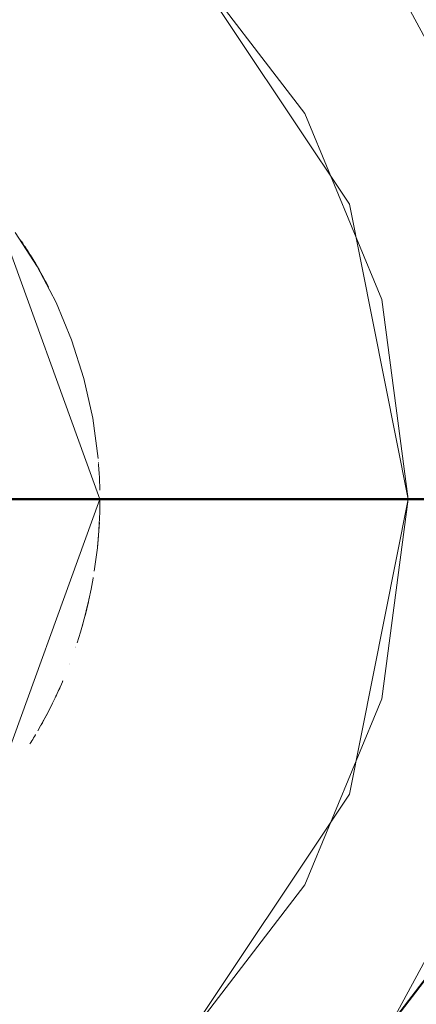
# Model space of a CAD drawing. Header units: millimetres. Extents: x 0 to 1189, y 0 to 841.
# Tile 16 of 53: x 568.56 to 570.18, y 271.04 to 275.06. Entities that reach past the tile are written whole.
import ezdxf

# ---------------------------------------------------------------- set-up
doc = ezdxf.new("R2010")
doc.units = ezdxf.units.MM
doc.layers.add('CONTEXT', color=7, linetype='Continuous', lineweight=18, true_color=0xa5a5a5)
doc.layers.add('REFRIG', color=7, linetype='Continuous', lineweight=40, true_color=0xc83c28)

msp = doc.modelspace()

# ---------------------------------------------------------------- linework, layer by layer
at = {"layer": 'CONTEXT'}
for points in [[(570.78, 273.1), (570.5752, 274.3274), (569.983, 275.4217), (569.0675, 276.2645), (567.9279, 276.7643), (566.6879, 276.8671), (565.4816, 276.5616), (564.4399, 275.881), (563.6756, 274.8991), (563.2716, 273.7222), (563.2716, 272.4778), (563.6756, 271.3009), (564.4399, 270.319), (565.4816, 269.6384), (566.6879, 269.3329), (567.9279, 269.4357), (569.0675, 269.9355), (569.983, 270.7783), (570.5752, 271.8726), (570.78, 273.1)], [(570.15, 273.1), (569.9102, 274.3055), (569.2274, 275.3274), (568.2055, 276.0102), (567, 276.25), (565.7945, 276.0102), (564.7726, 275.3274), (564.0898, 274.3055), (563.85, 273.1), (564.0898, 271.8945), (564.7726, 270.8726), (565.7945, 270.1898), (567, 269.95), (568.2055, 270.1898), (569.2274, 270.8726), (569.9102, 271.8945), (570.15, 273.1)], [(570.15, 273.1), (570.0427, 273.9153), (569.728, 274.675), (569.2274, 275.3274), (568.575, 275.828), (567.8153, 276.1427), (567, 276.25)], [(568.89, 273.1), (568.4478, 274.3149), (567.3282, 274.9613), (566.055, 274.7368), (565.224, 273.7464), (565.224, 272.4536), (566.055, 271.4632), (567.3282, 271.2387), (568.4478, 271.8851), (568.89, 273.1)], [(568.8827, 273.2665), (568.8608, 273.4308), (568.8247, 273.5926), (568.7745, 273.7505), (568.7107, 273.9035), (568.6337, 274.0503), (568.5442, 274.1898)], [(568.564, 274.1612), (568.5639, 274.1612), (568.5639, 274.1612), (568.5639, 274.1612), (568.5639, 274.1612), (568.5639, 274.1612), (568.5639, 274.1612)], [(568.5843, 274.1305), (568.581, 274.1356), (568.5776, 274.1408), (568.5743, 274.1459), (568.5709, 274.151), (568.5674, 274.156), (568.564, 274.1611)], [(568.589, 274.1232), (568.5883, 274.1244), (568.5875, 274.1257), (568.5867, 274.1269), (568.5859, 274.128), (568.5852, 274.1292), (568.5844, 274.1304)], [(568.5937, 274.1159), (568.593, 274.1171), (568.5922, 274.1183), (568.5914, 274.1195), (568.5906, 274.1208), (568.5899, 274.122), (568.5891, 274.1232)], [(568.5941, 274.1153), (568.5941, 274.1154), (568.594, 274.1154), (568.594, 274.1155), (568.594, 274.1156), (568.5939, 274.1156), (568.5939, 274.1157)], [(568.6499, 274.022), (568.641, 274.0377), (568.6319, 274.0534), (568.6227, 274.069), (568.6133, 274.0845), (568.6038, 274.0999), (568.5942, 274.1153)], [(568.606, 274.0965), (568.6059, 274.0966), (568.6058, 274.0968), (568.6057, 274.097), (568.6056, 274.0971), (568.6054, 274.0973), (568.6053, 274.0975)], [(568.6679, 273.9889), (568.6581, 274.0071), (568.6481, 274.0252), (568.6378, 274.0432), (568.6274, 274.0611), (568.6168, 274.0788), (568.606, 274.0965)], [(568.6478, 274.0257), (568.6478, 274.0257), (568.6477, 274.0258), (568.6477, 274.0258), (568.6477, 274.0259), (568.6477, 274.0259), (568.6477, 274.0259)], [(568.6478, 274.0257), (568.6478, 274.0257), (568.6477, 274.0258), (568.6477, 274.0258), (568.6477, 274.0259), (568.6477, 274.0259), (568.6477, 274.0259)], [(568.68, 273.9659), (568.6749, 273.9757), (568.6697, 273.9856), (568.6644, 273.9954), (568.6591, 274.0052), (568.6538, 274.015), (568.6483, 274.0247)], [(568.68, 273.9659), (568.6749, 273.9757), (568.6697, 273.9856), (568.6644, 273.9954), (568.6591, 274.0052), (568.6538, 274.015), (568.6483, 274.0247)], [(568.68, 273.9659), (568.6751, 273.9753), (568.6702, 273.9847), (568.6652, 273.994), (568.6601, 274.0034), (568.655, 274.0127), (568.6499, 274.0219)], [(568.6689, 273.9871), (568.6689, 273.9871), (568.6689, 273.9871), (568.6689, 273.9871), (568.6689, 273.9871), (568.6689, 273.9871), (568.6689, 273.9871)], [(568.6698, 273.9853), (568.6698, 273.9853), (568.6698, 273.9853), (568.6698, 273.9853), (568.6698, 273.9853), (568.6698, 273.9853), (568.6698, 273.9853)], [(568.6708, 273.9835), (568.6708, 273.9835), (568.6708, 273.9835), (568.6708, 273.9835), (568.6708, 273.9835), (568.6708, 273.9835), (568.6708, 273.9836)], [(568.6717, 273.9818), (568.6717, 273.9818), (568.6717, 273.9818), (568.6717, 273.9818), (568.6717, 273.9818), (568.6717, 273.9818), (568.6717, 273.9818)], [(568.8821, 273.2722), (568.8821, 273.2726), (568.8821, 273.2731), (568.882, 273.2735), (568.882, 273.274), (568.8819, 273.2744), (568.8819, 273.2749)], [(568.8833, 273.2589), (568.8833, 273.2591), (568.8833, 273.2592), (568.8833, 273.2594), (568.8833, 273.2596), (568.8832, 273.2598), (568.8832, 273.2599)], [(568.884, 273.2505), (568.884, 273.2507), (568.884, 273.2509), (568.884, 273.2511), (568.8839, 273.2513), (568.8839, 273.2515), (568.8839, 273.2517)], [(568.8847, 273.2417), (568.8846, 273.2424), (568.8846, 273.2431), (568.8845, 273.2438), (568.8845, 273.2446), (568.8844, 273.2453), (568.8844, 273.246)], [(568.8848, 273.2402), (568.8848, 273.2405), (568.8848, 273.2407), (568.8847, 273.241), (568.8847, 273.2412), (568.8847, 273.2415), (568.8847, 273.2417)], [(568.8896, 273.1367), (568.8892, 273.154), (568.8887, 273.1712), (568.8879, 273.1884), (568.887, 273.2056), (568.886, 273.2228), (568.8848, 273.24)], [(567, 269.95), (567.8153, 270.0573), (568.575, 270.372), (569.2274, 270.8726), (569.728, 271.525), (570.0427, 272.2847), (570.15, 273.1)], [(568.8669, 272.8055), (568.8739, 272.8535), (568.8796, 272.9018), (568.8841, 272.9502), (568.8873, 272.9986), (568.8893, 273.0472), (568.89, 273.0958)], [(568.89, 273.0959), (568.89, 273.0966), (568.89, 273.0973), (568.89, 273.098), (568.89, 273.0986), (568.89, 273.0993), (568.89, 273.1)], [(568.89, 273.0998), (568.89, 273.0999), (568.89, 273.0999), (568.89, 273.0999), (568.89, 273.0999), (568.89, 273.1), (568.89, 273.1)], [(568.89, 273.0986), (568.89, 273.0988), (568.89, 273.099), (568.89, 273.0992), (568.89, 273.0994), (568.89, 273.0996), (568.89, 273.0998)], [(568.89, 273.0971), (568.89, 273.0971), (568.89, 273.0972), (568.89, 273.0972), (568.89, 273.0972), (568.89, 273.0972), (568.89, 273.0972)], [(568.8888, 273.0336), (568.8888, 273.0336), (568.8888, 273.0336), (568.8888, 273.0336), (568.8888, 273.0336), (568.8888, 273.0336), (568.8888, 273.0336)], [(568.8889, 273.0369), (568.889, 273.0372), (568.889, 273.0374), (568.889, 273.0377), (568.889, 273.0379), (568.889, 273.0382), (568.889, 273.0385)], [(568.8889, 273.0352), (568.8889, 273.0352), (568.8889, 273.0352), (568.8889, 273.0352), (568.8889, 273.0352), (568.8889, 273.0352), (568.8889, 273.0352)], [(568.889, 273.039), (568.889, 273.039), (568.889, 273.039), (568.889, 273.039), (568.889, 273.039), (568.889, 273.039), (568.889, 273.039)], [(568.889, 273.0386), (568.889, 273.0386), (568.889, 273.0386), (568.889, 273.0386), (568.889, 273.0386), (568.889, 273.0386), (568.889, 273.0386)], [(568.8797, 272.9033), (568.8814, 272.9202), (568.883, 272.9371), (568.8844, 272.954), (568.8856, 272.971), (568.8867, 272.9879), (568.8876, 273.0049)], [(568.8799, 272.9044), (568.8799, 272.9046), (568.8799, 272.9049), (568.8799, 272.9052), (568.88, 272.9054), (568.88, 272.9057), (568.88, 272.9059)], [(568.8801, 272.9064), (568.8801, 272.9067), (568.8801, 272.907), (568.8802, 272.9073), (568.8802, 272.9076), (568.8802, 272.9079), (568.8802, 272.9082)], [(568.8805, 272.9107), (568.8805, 272.911), (568.8806, 272.9113), (568.8806, 272.9116), (568.8806, 272.9119), (568.8807, 272.9122), (568.8807, 272.9125)], [(568.8809, 272.9143), (568.8809, 272.9144), (568.8809, 272.9144), (568.8809, 272.9144), (568.8809, 272.9145), (568.8809, 272.9145), (568.8809, 272.9145)], [(568.7965, 272.513), (568.8102, 272.5565), (568.8227, 272.6003), (568.8342, 272.6443), (568.8447, 272.6886), (568.8541, 272.7332), (568.8624, 272.778)], [(568.86, 272.7645), (568.8604, 272.7668), (568.8608, 272.7692), (568.8612, 272.7715), (568.8616, 272.7738), (568.862, 272.7761), (568.8624, 272.7784)], [(568.8626, 272.7793), (568.8626, 272.7796), (568.8627, 272.7798), (568.8627, 272.7801), (568.8628, 272.7803), (568.8628, 272.7806), (568.8629, 272.7808)], [(568.8118, 272.5618), (568.8183, 272.5842), (568.8245, 272.6067), (568.8304, 272.6292), (568.8361, 272.6518), (568.8415, 272.6744), (568.8466, 272.6971)], [(568.7905, 272.4949), (568.7905, 272.4949), (568.7905, 272.4949), (568.7905, 272.4949), (568.7905, 272.4949), (568.7905, 272.4949), (568.7905, 272.4949)], [(568.7906, 272.4951), (568.7906, 272.4951), (568.7906, 272.4951), (568.7906, 272.4951), (568.7906, 272.4951), (568.7906, 272.4951), (568.7906, 272.4951)], [(568.7907, 272.4953), (568.7907, 272.4953), (568.7907, 272.4953), (568.7907, 272.4953), (568.7907, 272.4953), (568.7907, 272.4953), (568.7907, 272.4953)], [(568.7917, 272.4986), (568.7917, 272.4986), (568.7917, 272.4986), (568.7917, 272.4986), (568.7917, 272.4986), (568.7917, 272.4986), (568.7917, 272.4986)], [(568.7918, 272.4988), (568.7918, 272.4988), (568.7918, 272.4988), (568.7918, 272.4988), (568.7918, 272.4988), (568.7918, 272.4988), (568.7918, 272.4988)], [(568.7647, 272.4233), (568.7647, 272.4233), (568.7647, 272.4233), (568.7647, 272.4233), (568.7647, 272.4233), (568.7647, 272.4233), (568.7647, 272.4233)], [(568.7648, 272.4235), (568.7648, 272.4235), (568.7648, 272.4235), (568.7648, 272.4235), (568.7648, 272.4235), (568.7648, 272.4235), (568.7648, 272.4235)], [(568.7649, 272.4237), (568.7649, 272.4237), (568.7649, 272.4237), (568.7649, 272.4237), (568.7649, 272.4237), (568.7649, 272.4237), (568.7649, 272.4237)], [(568.7661, 272.4271), (568.7661, 272.4271), (568.7661, 272.4271), (568.7661, 272.4271), (568.7661, 272.4271), (568.7661, 272.4271), (568.7661, 272.4271)], [(568.7661, 272.4269), (568.7661, 272.4269), (568.7661, 272.4269), (568.7661, 272.4269), (568.7661, 272.4269), (568.7661, 272.4269), (568.7661, 272.4269)], [(568.7662, 272.4273), (568.7662, 272.4273), (568.7662, 272.4273), (568.7662, 272.4273), (568.7662, 272.4273), (568.7662, 272.4273), (568.7662, 272.4273)], [(568.7088, 272.2926), (568.7122, 272.2998), (568.7156, 272.307), (568.7189, 272.3142), (568.7222, 272.3215), (568.7255, 272.3288), (568.7287, 272.336)], [(568.711, 272.2972), (568.7154, 272.3066), (568.7197, 272.316), (568.724, 272.3255), (568.7282, 272.3349), (568.7324, 272.3444), (568.7365, 272.3539)], [(568.7366, 272.3541), (568.7368, 272.3547), (568.7371, 272.3553), (568.7373, 272.3559), (568.7376, 272.3565), (568.7378, 272.357), (568.7381, 272.3576)], [(568.7387, 272.359), (568.7387, 272.359), (568.7387, 272.359), (568.7387, 272.359), (568.7387, 272.359), (568.7387, 272.359), (568.7387, 272.359)], [(568.7103, 272.2956), (568.7104, 272.2958), (568.7105, 272.2961), (568.7106, 272.2964), (568.7108, 272.2966), (568.7109, 272.2969), (568.711, 272.2972)], [(568.6365, 272.1545), (568.649, 272.1765), (568.6612, 272.1987), (568.6732, 272.221), (568.6848, 272.2435), (568.6961, 272.2662), (568.7071, 272.289)], [(568.7072, 272.289), (568.7073, 272.2893), (568.7074, 272.2896), (568.7075, 272.2898), (568.7077, 272.2901), (568.7078, 272.2903), (568.7079, 272.2906)], [(568.7079, 272.2907), (568.7079, 272.2907), (568.7079, 272.2907), (568.7079, 272.2907), (568.7079, 272.2907), (568.7079, 272.2907), (568.7079, 272.2907)], [(568.6497, 272.1777), (568.6549, 272.187), (568.66, 272.1964), (568.6651, 272.2058), (568.6701, 272.2152), (568.6751, 272.2247), (568.68, 272.2341)], [(568.649, 272.1766), (568.6491, 272.1767), (568.6491, 272.1767), (568.6492, 272.1768), (568.6493, 272.1769), (568.6493, 272.177), (568.6494, 272.1771)], [(568.6038, 272.1001), (568.6077, 272.1063), (568.6115, 272.1124), (568.6152, 272.1186), (568.619, 272.1248), (568.6227, 272.1311), (568.6264, 272.1373)], [(568.6265, 272.1373), (568.6266, 272.1375), (568.6267, 272.1377), (568.6268, 272.1378), (568.6269, 272.138), (568.627, 272.1382), (568.6271, 272.1384)], [(568.6271, 272.1384), (568.6271, 272.1384), (568.6272, 272.1385), (568.6272, 272.1386), (568.6272, 272.1386), (568.6273, 272.1387), (568.6273, 272.1388)]]:
    msp.add_lwpolyline(points, dxfattribs=at)
at = {"layer": 'REFRIG'}
for points in [[(570.78, 273.1), (569.5588, 273.1), (568.3375, 273.1), (567.1163, 273.1), (565.8951, 273.1), (564.6738, 273.1), (563.4526, 273.1), (562.2314, 273.1), (561.0102, 273.1), (559.7889, 273.1), (558.5677, 273.1), (557.3465, 273.1), (556.1252, 273.1), (554.904, 273.1)], [(562.296, 273.1), (563.64, 273.1), (564.984, 273.1), (566.328, 273.1), (567.672, 273.1), (569.016, 273.1), (570.36, 273.1), (571.704, 273.1)], [(567, 269.32), (567.9783, 269.4488), (568.89, 269.8264), (569.6729, 270.4271), (570.2736, 271.21), (570.6512, 272.1217), (570.78, 273.1)], [(567, 269.32), (567.9783, 269.4488), (568.89, 269.8264), (569.6729, 270.4271), (570.2736, 271.21), (570.6512, 272.1217), (570.78, 273.1)]]:
    msp.add_lwpolyline(points, dxfattribs=at)

doc.saveas('drawing.dxf')
